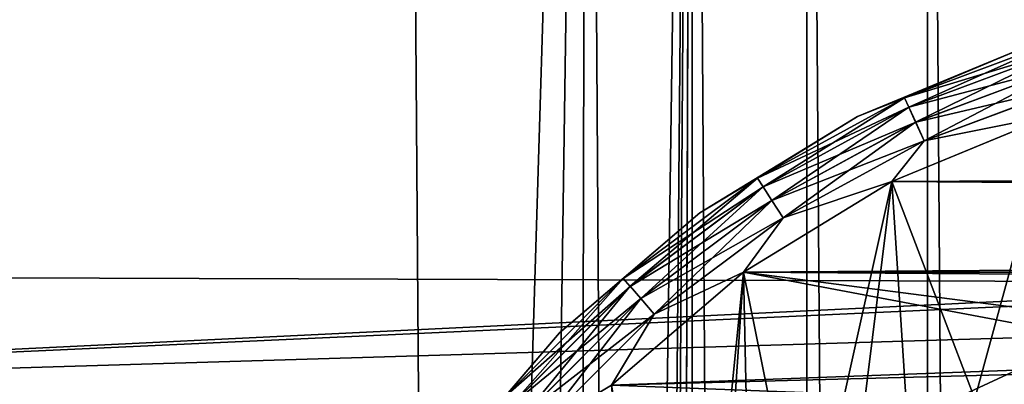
# Model space of a CAD drawing. Header units: metres. Extents: x -86 to 86, y -57 to 57.
# Tile 122 of 256: x -46.82 to -40.14, y 42.81 to 45.29. Entities that reach past the tile are written whole.
import ezdxf

# ---------------------------------------------------------------- set-up
doc = ezdxf.new("R2010")
doc.units = ezdxf.units.M
doc.layers.add('solid_125286', color=7, linetype='CONTINUOUS')

msp = doc.modelspace()

# ---------------------------------------------------------------- linework, layer by layer
at = {"layer": 'solid_125286'}
for points in [[(-53.242641, 31.746595, -2), (-46.984493, 56.797123, -2), (-45.562592, 56.488838, -2)], [(-53.242641, 31.746595, -2), (-45.562592, 56.488838, -2), (-44.211155, 55.948997, -2)], [(-43.964466, 22.46842, -2), (-53.242641, 31.746595, -2), (-44.211155, 55.948997, -2)], [(-43.964466, 22.46842, -2), (-44.211155, 55.948997, -2), (-42.967983, 55.192783, -2)], [(-43.964466, 22.46842, -2), (-42.967983, 55.192783, -2), (-43.454975, 21.871881, -2)], [(-43.454975, 21.871881, -2), (-42.967983, 55.192783, -2), (-43.045082, 21.202988, -2)], [(-43.045082, 21.202988, -2), (-42.967983, 55.192783, -2), (-42.744694, 20.477783, -2)], [(-42.744694, 20.477783, -2), (-42.967983, 55.192783, -2), (-42.252983, 54.758366, -2)], [(-42.744694, 20.477783, -2), (-42.252983, 54.758366, -2), (-42.561554, 19.714966, -2)], [(-42.561554, 19.714966, -2), (-42.252983, 54.758366, -2), (-42.5, 18.932886, -2)], [(-42.252983, 54.758366, -2), (-42.265976, -54.764923, -2), (-42.5, -18.932886, -2)], [(-42.252983, 54.758366, -2), (-42.5, -18.932886, -2), (-42.5, 18.932886, -2)], [(-42.252983, 54.758366, -2), (-41.49025, -54.453724, -2), (-42.265976, -54.764923, -2)], [(-41.475212, 54.449116, -2), (-41.49025, -54.453724, -2), (-42.252983, 54.758366, -2)], [(-41.475212, 54.449116, -2), (-40.668133, -54.275387, -2), (-41.49025, -54.453724, -2)], [(-40.65712, 54.273968, -2), (-40.668133, -54.275387, -2), (-41.475212, 54.449116, -2)], [(-40.65712, 54.273968, -2), (-39.82848, -54.237431, -2), (-40.668133, -54.275387, -2)], [(-39.821274, 54.237724, -2), (-39.82848, -54.237431, -2), (-40.65712, 54.273968, -2)], [(-32.453701, 52.535534, 10), (-55.528103, 45.840694, 10), (-55.047531, 44.644482, 10)], [(-32.453701, 52.535534, 10), (-55.047531, 44.644482, 10), (-54.384724, 43.557079, 10)], [(-32.453701, 52.535534, 10), (-54.384724, 43.557079, 10), (-37.5, 43.5, 10)], [(-40.813213, 44.754929, 69.84594), (-39.747005, 45.152603, 69.84594), (-40.78373, 44.690361, 69.70636)], [(-39.972137, 45.108452, 70), (-39.747005, 45.152603, 69.84594), (-40.813213, 44.754929, 69.84594)], [(-40.813213, 44.754929, 51.84594), (-39.972137, 45.108452, 52), (-39.747005, 45.152603, 51.84594)], [(-40.813213, 44.754929, 51.84594), (-39.747005, 45.152603, 51.84594), (-40.78373, 44.690361, 51.70636)], [(-40.813213, 44.754929, 60.84594), (-39.972137, 45.108452, 61), (-39.747005, 45.152603, 60.84594)], [(-40.813213, 44.754929, 60.84594), (-39.747005, 45.152603, 60.84594), (-40.78373, 44.690361, 60.70636)], [(-40.813213, 44.754929, 42.84594), (-39.972137, 45.108452, 43), (-39.747005, 45.152603, 42.84594)], [(-40.813213, 44.754929, 42.84594), (-39.747005, 45.152603, 42.84594), (-40.78373, 44.690361, 42.70636)], [(-40.813152, 44.754795, 53.154507), (-39.746967, 45.152462, 53.154507), (-39.972137, 45.108452, 53)], [(-39.726933, 45.084232, 53.294018), (-39.746967, 45.152462, 53.154507), (-40.813152, 44.754795, 53.154507)], [(-40.813152, 44.754795, 62.154507), (-39.746967, 45.152462, 62.154507), (-39.972137, 45.108452, 62)], [(-39.726933, 45.084232, 62.294018), (-39.746967, 45.152462, 62.154507), (-40.813152, 44.754795, 62.154507)], [(-40.813152, 44.754795, 44.154507), (-39.746967, 45.152462, 44.154507), (-39.972137, 45.108452, 44)], [(-39.726933, 45.084232, 44.294018), (-39.746967, 45.152462, 44.154507), (-40.813152, 44.754795, 44.154507)], [(-39.746967, 45.152462, 71.15451), (-40.813152, 44.754795, 71.15451), (-39.726933, 45.084232, 71.294022)], [(-39.972137, 45.108452, 71), (-40.813152, 44.754795, 71.15451), (-39.746967, 45.152462, 71.15451)], [(-39.747005, 45.152603, 69.84594), (-39.727009, 45.084499, 69.70636), (-40.78373, 44.690361, 69.70636)], [(-39.747005, 45.152603, 51.84594), (-39.727009, 45.084499, 51.70636), (-40.78373, 44.690361, 51.70636)], [(-39.747005, 45.152603, 60.84594), (-39.727009, 45.084499, 60.70636), (-40.78373, 44.690361, 60.70636)], [(-39.747005, 45.152603, 42.84594), (-39.727009, 45.084499, 42.70636), (-40.78373, 44.690361, 42.70636)], [(-41.131924, 44.628052, 70), (-39.972137, 45.108452, 70), (-40.813213, 44.754929, 69.84594)], [(-39.972137, 45.108452, 71), (-39.972137, 45.108452, 70), (-41.131924, 44.628052, 70)], [(-39.972137, 45.108452, 71), (-41.131924, 44.628052, 70), (-41.131924, 44.628052, 71)], [(-40.813152, 44.754795, 53.154507), (-39.972137, 45.108452, 53), (-41.131924, 44.628052, 53)], [(-41.131924, 44.628052, 52), (-41.131924, 44.628052, 53), (-39.972137, 45.108452, 53)], [(-39.972137, 45.108452, 52), (-41.131924, 44.628052, 52), (-39.972137, 45.108452, 53)], [(-40.813213, 44.754929, 51.84594), (-41.131924, 44.628052, 52), (-39.972137, 45.108452, 52)], [(-40.813152, 44.754795, 62.154507), (-39.972137, 45.108452, 62), (-41.131924, 44.628052, 62)], [(-41.131924, 44.628052, 61), (-41.131924, 44.628052, 62), (-39.972137, 45.108452, 62)], [(-39.972137, 45.108452, 61), (-41.131924, 44.628052, 61), (-39.972137, 45.108452, 62)], [(-40.813213, 44.754929, 60.84594), (-41.131924, 44.628052, 61), (-39.972137, 45.108452, 61)], [(-40.813152, 44.754795, 44.154507), (-39.972137, 45.108452, 44), (-41.131924, 44.628052, 44)], [(-41.131924, 44.628052, 43), (-41.131924, 44.628052, 44), (-39.972137, 45.108452, 44)], [(-39.972137, 45.108452, 43), (-41.131924, 44.628052, 43), (-39.972137, 45.108452, 44)], [(-40.813213, 44.754929, 42.84594), (-41.131924, 44.628052, 43), (-39.972137, 45.108452, 43)], [(-39.972137, 45.108452, 71), (-41.131924, 44.628052, 71), (-40.813152, 44.754795, 71.15451)], [(-40.783611, 44.690109, 53.294018), (-39.726933, 45.084232, 53.294018), (-40.813152, 44.754795, 53.154507)], [(-40.783611, 44.690109, 62.294018), (-39.726933, 45.084232, 62.294018), (-40.813152, 44.754795, 62.154507)], [(-40.783611, 44.690109, 44.294018), (-39.726933, 45.084232, 44.294018), (-40.813152, 44.754795, 44.154507)], [(-40.813152, 44.754795, 71.15451), (-40.783611, 44.690109, 71.294022), (-39.726933, 45.084232, 71.294022)], [(-40.78373, 44.690361, 69.70636), (-39.727009, 45.084499, 69.70636), (-40.737751, 44.589691, 69.595581)], [(-40.78373, 44.690361, 51.70636), (-39.727009, 45.084499, 51.70636), (-40.737751, 44.589691, 51.595585)], [(-40.78373, 44.690361, 60.70636), (-39.727009, 45.084499, 60.70636), (-40.737751, 44.589691, 60.595585)], [(-40.78373, 44.690361, 42.70636), (-39.727009, 45.084499, 42.70636), (-40.737751, 44.589691, 42.595585)], [(-39.695721, 44.97794, 53.404694), (-39.726933, 45.084232, 53.294018), (-40.783611, 44.690109, 53.294018)], [(-39.695721, 44.97794, 62.404694), (-39.726933, 45.084232, 62.294018), (-40.783611, 44.690109, 62.294018)], [(-39.695721, 44.97794, 44.404694), (-39.726933, 45.084232, 44.294018), (-40.783611, 44.690109, 44.294018)], [(-39.726933, 45.084232, 71.294022), (-40.783611, 44.690109, 71.294022), (-39.695721, 44.97794, 71.404694)], [(-39.727009, 45.084499, 69.70636), (-39.695827, 44.978306, 69.595581), (-40.737751, 44.589691, 69.595581)], [(-39.727009, 45.084499, 51.70636), (-39.695827, 44.978306, 51.595585), (-40.737751, 44.589691, 51.595585)], [(-39.727009, 45.084499, 60.70636), (-39.695827, 44.978306, 60.595585), (-40.737751, 44.589691, 60.595585)], [(-39.727009, 45.084499, 42.70636), (-39.695827, 44.978306, 42.595585), (-40.737751, 44.589691, 42.595585)], [(-40.737595, 44.589344, 53.404694), (-39.695721, 44.97794, 53.404694), (-40.783611, 44.690109, 53.294018)], [(-40.737595, 44.589344, 62.404694), (-39.695721, 44.97794, 62.404694), (-40.783611, 44.690109, 62.294018)], [(-40.737595, 44.589344, 44.404694), (-39.695721, 44.97794, 44.404694), (-40.783611, 44.690109, 44.294018)], [(-40.783611, 44.690109, 71.294022), (-40.737595, 44.589344, 71.404694), (-39.695721, 44.97794, 71.404694)], [(-40.737751, 44.589691, 69.595581), (-39.695827, 44.978306, 69.595581), (-40.679798, 44.462788, 69.524475)], [(-40.737751, 44.589691, 51.595585), (-39.695827, 44.978306, 51.595585), (-40.679798, 44.462788, 51.524471)], [(-40.737751, 44.589691, 60.595585), (-39.695827, 44.978306, 60.595585), (-40.679798, 44.462788, 60.524471)], [(-40.737751, 44.589691, 42.595585), (-39.695827, 44.978306, 42.595585), (-40.679798, 44.462788, 42.524471)], [(-39.656399, 44.844017, 53.475674), (-39.695721, 44.97794, 53.404694), (-40.737595, 44.589344, 53.404694)], [(-39.656399, 44.844017, 62.475674), (-39.695721, 44.97794, 62.404694), (-40.737595, 44.589344, 62.404694)], [(-39.656399, 44.844017, 44.475674), (-39.695721, 44.97794, 44.404694), (-40.737595, 44.589344, 44.404694)], [(-39.695721, 44.97794, 71.404694), (-40.737595, 44.589344, 71.404694), (-39.656399, 44.844017, 71.47567)], [(-39.695827, 44.978306, 69.595581), (-39.656525, 44.844448, 69.524475), (-40.679798, 44.462788, 69.524475)], [(-39.695827, 44.978306, 51.595585), (-39.656525, 44.844448, 51.524471), (-40.679798, 44.462788, 51.524471)], [(-39.695827, 44.978306, 60.595585), (-39.656525, 44.844448, 60.524471), (-40.679798, 44.462788, 60.524471)], [(-39.695827, 44.978306, 42.595585), (-39.656525, 44.844448, 42.524471), (-40.679798, 44.462788, 42.524471)], [(-40.679611, 44.462379, 53.475674), (-39.656399, 44.844017, 53.475674), (-40.737595, 44.589344, 53.404694)], [(-40.679611, 44.462379, 62.475674), (-39.656399, 44.844017, 62.475674), (-40.737595, 44.589344, 62.404694)], [(-40.679611, 44.462379, 44.475674), (-39.656399, 44.844017, 44.475674), (-40.737595, 44.589344, 44.404694)], [(-40.737595, 44.589344, 71.404694), (-40.679611, 44.462379, 71.47567), (-39.656399, 44.844017, 71.47567)], [(-40.679798, 44.462788, 69.524475), (-39.656525, 44.844448, 69.524475), (-39.808067, 44.635948, 69.5)], [(-39.808067, 44.635948, 51.5), (-40.679798, 44.462788, 51.524471), (-39.656525, 44.844448, 51.524471)], [(-39.808067, 44.635948, 60.5), (-40.679798, 44.462788, 60.524471), (-39.656525, 44.844448, 60.524471)], [(-39.808067, 44.635948, 42.5), (-40.679798, 44.462788, 42.524471), (-39.656525, 44.844448, 42.524471)], [(-40.679611, 44.462379, 44.475674), (-39.808067, 44.635948, 44.5), (-39.656399, 44.844017, 44.475674)], [(-40.679611, 44.462379, 53.475674), (-39.808067, 44.635948, 53.5), (-39.656399, 44.844017, 53.475674)], [(-39.808067, 44.635948, 62.5), (-39.656399, 44.844017, 62.475674), (-40.679611, 44.462379, 62.475674)], [(-39.656399, 44.844017, 71.47567), (-40.679611, 44.462379, 71.47567), (-39.808067, 44.635948, 71.5)], [(-41.811974, 44.209564, 69.84594), (-40.813213, 44.754929, 69.84594), (-41.773602, 44.149853, 69.70636)], [(-41.131924, 44.628052, 70), (-40.813213, 44.754929, 69.84594), (-41.811974, 44.209564, 69.84594)], [(-41.811974, 44.209564, 51.84594), (-41.131924, 44.628052, 52), (-40.813213, 44.754929, 51.84594)], [(-41.811974, 44.209564, 51.84594), (-40.813213, 44.754929, 51.84594), (-41.773602, 44.149853, 51.70636)], [(-41.811974, 44.209564, 60.84594), (-41.131924, 44.628052, 61), (-40.813213, 44.754929, 60.84594)], [(-41.811974, 44.209564, 60.84594), (-40.813213, 44.754929, 60.84594), (-41.773602, 44.149853, 60.70636)], [(-41.811974, 44.209564, 42.84594), (-41.131924, 44.628052, 43), (-40.813213, 44.754929, 42.84594)], [(-41.811974, 44.209564, 42.84594), (-40.813213, 44.754929, 42.84594), (-41.773602, 44.149853, 42.70636)], [(-41.811897, 44.209442, 53.154507), (-40.813152, 44.754795, 53.154507), (-41.131924, 44.628052, 53)], [(-40.783611, 44.690109, 53.294018), (-40.813152, 44.754795, 53.154507), (-41.811897, 44.209442, 53.154507)], [(-41.811897, 44.209442, 62.154507), (-40.813152, 44.754795, 62.154507), (-41.131924, 44.628052, 62)], [(-40.783611, 44.690109, 62.294018), (-40.813152, 44.754795, 62.154507), (-41.811897, 44.209442, 62.154507)], [(-41.811897, 44.209442, 44.154507), (-40.813152, 44.754795, 44.154507), (-41.131924, 44.628052, 44)], [(-40.783611, 44.690109, 44.294018), (-40.813152, 44.754795, 44.154507), (-41.811897, 44.209442, 44.154507)], [(-40.813152, 44.754795, 71.15451), (-41.811897, 44.209442, 71.15451), (-40.783611, 44.690109, 71.294022)], [(-41.131924, 44.628052, 71), (-41.811897, 44.209442, 71.15451), (-40.813152, 44.754795, 71.15451)], [(-40.813213, 44.754929, 69.84594), (-40.78373, 44.690361, 69.70636), (-41.773602, 44.149853, 69.70636)], [(-40.813213, 44.754929, 51.84594), (-40.78373, 44.690361, 51.70636), (-41.773602, 44.149853, 51.70636)], [(-40.813213, 44.754929, 60.84594), (-40.78373, 44.690361, 60.70636), (-41.773602, 44.149853, 60.70636)], [(-40.813213, 44.754929, 42.84594), (-40.78373, 44.690361, 42.70636), (-41.773602, 44.149853, 42.70636)], [(-41.773449, 44.149616, 53.294018), (-40.783611, 44.690109, 53.294018), (-41.811897, 44.209442, 53.154507)], [(-41.773449, 44.149616, 62.294018), (-40.783611, 44.690109, 62.294018), (-41.811897, 44.209442, 62.154507)], [(-41.773449, 44.149616, 44.294018), (-40.783611, 44.690109, 44.294018), (-41.811897, 44.209442, 44.154507)], [(-41.811897, 44.209442, 71.15451), (-41.773449, 44.149616, 71.294022), (-40.783611, 44.690109, 71.294022)], [(-41.773602, 44.149853, 69.70636), (-40.78373, 44.690361, 69.70636), (-41.713764, 44.056747, 69.595581)], [(-41.773602, 44.149853, 51.70636), (-40.78373, 44.690361, 51.70636), (-41.713764, 44.056747, 51.595585)], [(-41.773602, 44.149853, 60.70636), (-40.78373, 44.690361, 60.70636), (-41.713764, 44.056747, 60.595585)], [(-41.773602, 44.149853, 42.70636), (-40.78373, 44.690361, 42.70636), (-41.713764, 44.056747, 42.595585)], [(-40.737595, 44.589344, 53.404694), (-40.783611, 44.690109, 53.294018), (-41.773449, 44.149616, 53.294018)], [(-40.737595, 44.589344, 62.404694), (-40.783611, 44.690109, 62.294018), (-41.773449, 44.149616, 62.294018)], [(-40.737595, 44.589344, 44.404694), (-40.783611, 44.690109, 44.294018), (-41.773449, 44.149616, 44.294018)], [(-40.783611, 44.690109, 71.294022), (-41.773449, 44.149616, 71.294022), (-40.737595, 44.589344, 71.404694)], [(-40.78373, 44.690361, 69.70636), (-40.737751, 44.589691, 69.595581), (-41.713764, 44.056747, 69.595581)], [(-40.78373, 44.690361, 51.70636), (-40.737751, 44.589691, 51.595585), (-41.713764, 44.056747, 51.595585)], [(-40.78373, 44.690361, 60.70636), (-40.737751, 44.589691, 60.595585), (-41.713764, 44.056747, 60.595585)], [(-40.78373, 44.690361, 42.70636), (-40.737751, 44.589691, 42.595585), (-41.713764, 44.056747, 42.595585)], [(-42.202282, 43.972137, 70), (-41.131924, 44.628052, 70), (-41.811974, 44.209564, 69.84594)], [(-41.131924, 44.628052, 71), (-41.131924, 44.628052, 70), (-42.202282, 43.972137, 70)], [(-41.131924, 44.628052, 71), (-42.202282, 43.972137, 70), (-42.202282, 43.972137, 71)], [(-41.811897, 44.209442, 53.154507), (-41.131924, 44.628052, 53), (-42.202282, 43.972137, 53)], [(-42.202282, 43.972137, 52), (-42.202282, 43.972137, 53), (-41.131924, 44.628052, 53)], [(-41.131924, 44.628052, 52), (-42.202282, 43.972137, 52), (-41.131924, 44.628052, 53)], [(-41.811974, 44.209564, 51.84594), (-42.202282, 43.972137, 52), (-41.131924, 44.628052, 52)], [(-41.811897, 44.209442, 62.154507), (-41.131924, 44.628052, 62), (-42.202282, 43.972137, 62)], [(-42.202282, 43.972137, 61), (-42.202282, 43.972137, 62), (-41.131924, 44.628052, 62)], [(-41.131924, 44.628052, 61), (-42.202282, 43.972137, 61), (-41.131924, 44.628052, 62)], [(-41.811974, 44.209564, 60.84594), (-42.202282, 43.972137, 61), (-41.131924, 44.628052, 61)], [(-41.811897, 44.209442, 44.154507), (-41.131924, 44.628052, 44), (-42.202282, 43.972137, 44)], [(-42.202282, 43.972137, 43), (-42.202282, 43.972137, 44), (-41.131924, 44.628052, 44)], [(-41.131924, 44.628052, 43), (-42.202282, 43.972137, 43), (-41.131924, 44.628052, 44)], [(-41.811974, 44.209564, 42.84594), (-42.202282, 43.972137, 43), (-41.131924, 44.628052, 43)], [(-41.131924, 44.628052, 71), (-42.202282, 43.972137, 71), (-41.811897, 44.209442, 71.15451)], [(-40.000019, 41.830116, 44.5), (-39.808067, 44.635948, 44.5), (-40.900078, 44.185005, 44.5)], [(-40.679611, 44.462379, 44.475674), (-40.900078, 44.185005, 44.5), (-39.808067, 44.635948, 44.5)], [(-40.713818, 41.330288, 69.5), (-40.900078, 44.185005, 69.5), (-39.808067, 44.635948, 69.5)], [(-40.679798, 44.462788, 69.524475), (-39.808067, 44.635948, 69.5), (-40.900078, 44.185005, 69.5)], [(-40.000019, 41.830116, 53.5), (-39.808067, 44.635948, 53.5), (-40.900078, 44.185005, 53.5)], [(-40.679611, 44.462379, 53.475674), (-40.900078, 44.185005, 53.5), (-39.808067, 44.635948, 53.5)], [(-39.808067, 44.635948, 51.5), (-40.900078, 44.185005, 51.5), (-40.679798, 44.462788, 51.524471)], [(-40.713818, 41.330288, 51.5), (-40.900078, 44.185005, 51.5), (-39.808067, 44.635948, 51.5)], [(-40.900078, 44.185005, 62.5), (-39.808067, 44.635948, 62.5), (-40.679611, 44.462379, 62.475674)], [(-40.000019, 41.830116, 62.5), (-39.808067, 44.635948, 62.5), (-40.900078, 44.185005, 62.5)], [(-39.808067, 44.635948, 60.5), (-40.900078, 44.185005, 60.5), (-40.679798, 44.462788, 60.524471)], [(-40.713818, 41.330288, 60.5), (-40.900078, 44.185005, 60.5), (-39.808067, 44.635948, 60.5)], [(-39.808067, 44.635948, 42.5), (-40.900078, 44.185005, 42.5), (-40.679798, 44.462788, 42.524471)], [(40.900078, 44.185005, 42.5), (-40.900078, 44.185005, 42.5), (-39.808067, 44.635948, 42.5)], [(39.808067, 44.635948, 71.5), (-39.808067, 44.635948, 71.5), (-40.900078, 44.185005, 71.5)], [(-40.679611, 44.462379, 71.47567), (-40.900078, 44.185005, 71.5), (-39.808067, 44.635948, 71.5)], [(40.900078, 44.185005, 71.5), (39.808067, 44.635948, 71.5), (-40.900078, 44.185005, 71.5)], [(-40.000019, 41.830116, 69.5), (-40.713818, 41.330288, 69.5), (-39.808067, 44.635948, 69.5)], [(-40.000019, 41.830116, 51.5), (-40.713818, 41.330288, 51.5), (-39.808067, 44.635948, 51.5)], [(-40.000019, 41.830116, 60.5), (-40.713818, 41.330288, 60.5), (-39.808067, 44.635948, 60.5)], [(-41.713558, 44.056427, 53.404694), (-40.737595, 44.589344, 53.404694), (-41.773449, 44.149616, 53.294018)], [(-41.713558, 44.056427, 62.404694), (-40.737595, 44.589344, 62.404694), (-41.773449, 44.149616, 62.294018)], [(-41.713558, 44.056427, 44.404694), (-40.737595, 44.589344, 44.404694), (-41.773449, 44.149616, 44.294018)], [(-41.773449, 44.149616, 71.294022), (-41.713558, 44.056427, 71.404694), (-40.737595, 44.589344, 71.404694)], [(-41.713764, 44.056747, 69.595581), (-40.737751, 44.589691, 69.595581), (-41.63834, 43.939381, 69.524475)], [(-41.713764, 44.056747, 51.595585), (-40.737751, 44.589691, 51.595585), (-41.63834, 43.939381, 51.524471)], [(-41.713764, 44.056747, 60.595585), (-40.737751, 44.589691, 60.595585), (-41.63834, 43.939381, 60.524471)], [(-41.713764, 44.056747, 42.595585), (-40.737751, 44.589691, 42.595585), (-41.63834, 43.939381, 42.524471)], [(-40.679611, 44.462379, 53.475674), (-40.737595, 44.589344, 53.404694), (-41.713558, 44.056427, 53.404694)], [(-40.679611, 44.462379, 62.475674), (-40.737595, 44.589344, 62.404694), (-41.713558, 44.056427, 62.404694)], [(-40.679611, 44.462379, 44.475674), (-40.737595, 44.589344, 44.404694), (-41.713558, 44.056427, 44.404694)], [(-40.737595, 44.589344, 71.404694), (-41.713558, 44.056427, 71.404694), (-40.679611, 44.462379, 71.47567)], [(-40.737751, 44.589691, 69.595581), (-40.679798, 44.462788, 69.524475), (-41.63834, 43.939381, 69.524475)], [(-40.737751, 44.589691, 51.595585), (-40.679798, 44.462788, 51.524471), (-41.63834, 43.939381, 51.524471)], [(-40.737751, 44.589691, 60.595585), (-40.679798, 44.462788, 60.524471), (-41.63834, 43.939381, 60.524471)], [(-40.737751, 44.589691, 42.595585), (-40.679798, 44.462788, 42.524471), (-41.63834, 43.939381, 42.524471)], [(-41.638096, 43.939007, 53.475674), (-40.679611, 44.462379, 53.475674), (-41.713558, 44.056427, 53.404694)], [(-41.638096, 43.939007, 62.475674), (-40.679611, 44.462379, 62.475674), (-41.713558, 44.056427, 62.404694)], [(-41.638096, 43.939007, 44.475674), (-40.679611, 44.462379, 44.475674), (-41.713558, 44.056427, 44.404694)], [(-41.713558, 44.056427, 71.404694), (-41.638096, 43.939007, 71.47567), (-40.679611, 44.462379, 71.47567)], [(-41.63834, 43.939381, 69.524475), (-40.679798, 44.462788, 69.524475), (-40.900078, 44.185005, 69.5)], [(-40.900078, 44.185005, 51.5), (-41.63834, 43.939381, 51.524471), (-40.679798, 44.462788, 51.524471)], [(-40.900078, 44.185005, 60.5), (-41.63834, 43.939381, 60.524471), (-40.679798, 44.462788, 60.524471)], [(-40.900078, 44.185005, 42.5), (-41.63834, 43.939381, 42.524471), (-40.679798, 44.462788, 42.524471)], [(-41.638096, 43.939007, 44.475674), (-40.900078, 44.185005, 44.5), (-40.679611, 44.462379, 44.475674)], [(-41.638096, 43.939007, 53.475674), (-40.900078, 44.185005, 53.5), (-40.679611, 44.462379, 53.475674)], [(-40.900078, 44.185005, 62.5), (-40.679611, 44.462379, 62.475674), (-41.638096, 43.939007, 62.475674)], [(-40.679611, 44.462379, 71.47567), (-41.638096, 43.939007, 71.47567), (-40.900078, 44.185005, 71.5)], [(-42.722954, 43.527611, 69.84594), (-41.811974, 44.209564, 69.84594), (-42.676472, 43.473969, 69.70636)], [(-42.202282, 43.972137, 70), (-41.811974, 44.209564, 69.84594), (-42.722954, 43.527611, 69.84594)], [(-42.722954, 43.527611, 51.84594), (-42.202282, 43.972137, 52), (-41.811974, 44.209564, 51.84594)], [(-42.722954, 43.527611, 51.84594), (-41.811974, 44.209564, 51.84594), (-42.676472, 43.473969, 51.70636)], [(-42.722954, 43.527611, 60.84594), (-42.202282, 43.972137, 61), (-41.811974, 44.209564, 60.84594)], [(-42.722954, 43.527611, 60.84594), (-41.811974, 44.209564, 60.84594), (-42.676472, 43.473969, 60.70636)], [(-42.722954, 43.527611, 42.84594), (-42.202282, 43.972137, 43), (-41.811974, 44.209564, 42.84594)], [(-42.722954, 43.527611, 42.84594), (-41.811974, 44.209564, 42.84594), (-42.676472, 43.473969, 42.70636)], [(-42.722858, 43.527504, 53.154507), (-41.811897, 44.209442, 53.154507), (-42.202282, 43.972137, 53)], [(-41.773449, 44.149616, 53.294018), (-41.811897, 44.209442, 53.154507), (-42.722858, 43.527504, 53.154507)], [(-42.722858, 43.527504, 62.154507), (-41.811897, 44.209442, 62.154507), (-42.202282, 43.972137, 62)], [(-41.773449, 44.149616, 62.294018), (-41.811897, 44.209442, 62.154507), (-42.722858, 43.527504, 62.154507)], [(-42.722858, 43.527504, 44.154507), (-41.811897, 44.209442, 44.154507), (-42.202282, 43.972137, 44)], [(-41.773449, 44.149616, 44.294018), (-41.811897, 44.209442, 44.154507), (-42.722858, 43.527504, 44.154507)], [(-41.811897, 44.209442, 71.15451), (-42.722858, 43.527504, 71.15451), (-41.773449, 44.149616, 71.294022)], [(-42.202282, 43.972137, 71), (-42.722858, 43.527504, 71.15451), (-41.811897, 44.209442, 71.15451)], [(-41.811974, 44.209564, 69.84594), (-41.773602, 44.149853, 69.70636), (-42.676472, 43.473969, 69.70636)], [(-41.811974, 44.209564, 51.84594), (-41.773602, 44.149853, 51.70636), (-42.676472, 43.473969, 51.70636)], [(-41.811974, 44.209564, 60.84594), (-41.773602, 44.149853, 60.70636), (-42.676472, 43.473969, 60.70636)], [(-41.811974, 44.209564, 42.84594), (-41.773602, 44.149853, 42.70636), (-42.676472, 43.473969, 42.70636)], [(-42.676292, 43.473759, 53.294018), (-41.773449, 44.149616, 53.294018), (-42.722858, 43.527504, 53.154507)], [(-42.676292, 43.473759, 62.294018), (-41.773449, 44.149616, 62.294018), (-42.722858, 43.527504, 62.154507)], [(-42.676292, 43.473759, 44.294018), (-41.773449, 44.149616, 44.294018), (-42.722858, 43.527504, 44.154507)], [(-42.722858, 43.527504, 71.15451), (-42.676292, 43.473759, 71.294022), (-41.773449, 44.149616, 71.294022)], [(-42.676472, 43.473969, 69.70636), (-41.773602, 44.149853, 69.70636), (-42.603996, 43.390327, 69.595581)], [(-42.676472, 43.473969, 51.70636), (-41.773602, 44.149853, 51.70636), (-42.603996, 43.390327, 51.595585)], [(-42.676472, 43.473969, 60.70636), (-41.773602, 44.149853, 60.70636), (-42.603996, 43.390327, 60.595585)], [(-42.676472, 43.473969, 42.70636), (-41.773602, 44.149853, 42.70636), (-42.603996, 43.390327, 42.595585)], [(-41.713558, 44.056427, 53.404694), (-41.773449, 44.149616, 53.294018), (-42.676292, 43.473759, 53.294018)], [(-41.713558, 44.056427, 62.404694), (-41.773449, 44.149616, 62.294018), (-42.676292, 43.473759, 62.294018)], [(-41.713558, 44.056427, 44.404694), (-41.773449, 44.149616, 44.294018), (-42.676292, 43.473759, 44.294018)], [(-41.773449, 44.149616, 71.294022), (-42.676292, 43.473759, 71.294022), (-41.713558, 44.056427, 71.404694)], [(-41.773602, 44.149853, 69.70636), (-41.713764, 44.056747, 69.595581), (-42.603996, 43.390327, 69.595581)], [(-41.773602, 44.149853, 51.70636), (-41.713764, 44.056747, 51.595585), (-42.603996, 43.390327, 51.595585)], [(-41.773602, 44.149853, 60.70636), (-41.713764, 44.056747, 60.595585), (-42.603996, 43.390327, 60.595585)], [(-41.773602, 44.149853, 42.70636), (-41.713764, 44.056747, 42.595585), (-42.603996, 43.390327, 42.595585)], [(-41.330288, 40.713818, 44.5), (-40.900078, 44.185005, 44.5), (-41.905605, 43.56963, 44.5)], [(-41.638096, 43.939007, 44.475674), (-41.905605, 43.56963, 44.5), (-40.900078, 44.185005, 44.5)], [(-41.830116, 40.000019, 69.5), (-41.905605, 43.56963, 69.5), (-40.900078, 44.185005, 69.5)], [(-41.63834, 43.939381, 69.524475), (-40.900078, 44.185005, 69.5), (-41.905605, 43.56963, 69.5)], [(-41.330288, 40.713818, 53.5), (-40.900078, 44.185005, 53.5), (-41.905605, 43.56963, 53.5)], [(-41.638096, 43.939007, 53.475674), (-41.905605, 43.56963, 53.5), (-40.900078, 44.185005, 53.5)], [(-40.900078, 44.185005, 51.5), (-41.905605, 43.56963, 51.5), (-41.63834, 43.939381, 51.524471)], [(-41.830116, 40.000019, 51.5), (-41.905605, 43.56963, 51.5), (-40.900078, 44.185005, 51.5)], [(-41.905605, 43.56963, 62.5), (-40.900078, 44.185005, 62.5), (-41.638096, 43.939007, 62.475674)], [(-41.330288, 40.713818, 62.5), (-40.900078, 44.185005, 62.5), (-41.905605, 43.56963, 62.5)], [(-40.900078, 44.185005, 60.5), (-41.905605, 43.56963, 60.5), (-41.63834, 43.939381, 60.524471)], [(-41.830116, 40.000019, 60.5), (-41.905605, 43.56963, 60.5), (-40.900078, 44.185005, 60.5)], [(-40.900078, 44.185005, 42.5), (-41.905605, 43.56963, 42.5), (-41.63834, 43.939381, 42.524471)], [(41.905605, 43.56963, 42.5), (-41.905605, 43.56963, 42.5), (-40.900078, 44.185005, 42.5)], [(40.900078, 44.185005, 71.5), (-40.900078, 44.185005, 71.5), (-41.905605, 43.56963, 71.5)], [(-41.638096, 43.939007, 71.47567), (-41.905605, 43.56963, 71.5), (-40.900078, 44.185005, 71.5)], [(41.905605, 43.56963, 71.5), (40.900078, 44.185005, 71.5), (-41.905605, 43.56963, 71.5)], [(-41.330288, 40.713818, 69.5), (-41.830116, 40.000019, 69.5), (-40.900078, 44.185005, 69.5)], [(-41.330288, 40.713818, 51.5), (-41.830116, 40.000019, 51.5), (-40.900078, 44.185005, 51.5)], [(-41.330288, 40.713818, 60.5), (-41.830116, 40.000019, 60.5), (-40.900078, 44.185005, 60.5)], [(-41.330288, 40.713818, 44.5), (-40.713818, 41.330288, 44.5), (-40.900078, 44.185005, 44.5)], [(-40.713818, 41.330288, 69.5), (-41.330288, 40.713818, 69.5), (-40.900078, 44.185005, 69.5)], [(-41.330288, 40.713818, 53.5), (-40.713818, 41.330288, 53.5), (-40.900078, 44.185005, 53.5)], [(-40.713818, 41.330288, 51.5), (-41.330288, 40.713818, 51.5), (-40.900078, 44.185005, 51.5)], [(-40.713818, 41.330288, 62.5), (-40.900078, 44.185005, 62.5), (-41.330288, 40.713818, 62.5)], [(-40.713818, 41.330288, 60.5), (-41.330288, 40.713818, 60.5), (-40.900078, 44.185005, 60.5)], [(-40.713818, 41.330288, 44.5), (-40.000019, 41.830116, 44.5), (-40.900078, 44.185005, 44.5)], [(-40.713818, 41.330288, 53.5), (-40.000019, 41.830116, 53.5), (-40.900078, 44.185005, 53.5)], [(-40.000019, 41.830116, 62.5), (-40.900078, 44.185005, 62.5), (-40.713818, 41.330288, 62.5)], [(40.900078, 44.185005, 42.5), (41.905605, 43.56963, 42.5), (-40.900078, 44.185005, 42.5)], [(-42.603748, 43.390038, 53.404694), (-41.713558, 44.056427, 53.404694), (-42.676292, 43.473759, 53.294018)], [(-42.603748, 43.390038, 62.404694), (-41.713558, 44.056427, 62.404694), (-42.676292, 43.473759, 62.294018)], [(-42.603748, 43.390038, 44.404694), (-41.713558, 44.056427, 44.404694), (-42.676292, 43.473759, 44.294018)], [(-42.676292, 43.473759, 71.294022), (-42.603748, 43.390038, 71.404694), (-41.713558, 44.056427, 71.404694)], [(-42.603996, 43.390327, 69.595581), (-41.713764, 44.056747, 69.595581), (-42.512638, 43.284893, 69.524475)], [(-42.603996, 43.390327, 51.595585), (-41.713764, 44.056747, 51.595585), (-42.512638, 43.284893, 51.524471)], [(-42.603996, 43.390327, 60.595585), (-41.713764, 44.056747, 60.595585), (-42.512638, 43.284893, 60.524471)], [(-42.603996, 43.390327, 42.595585), (-41.713764, 44.056747, 42.595585), (-42.512638, 43.284893, 42.524471)], [(-41.638096, 43.939007, 53.475674), (-41.713558, 44.056427, 53.404694), (-42.603748, 43.390038, 53.404694)], [(-41.638096, 43.939007, 62.475674), (-41.713558, 44.056427, 62.404694), (-42.603748, 43.390038, 62.404694)], [(-41.638096, 43.939007, 44.475674), (-41.713558, 44.056427, 44.404694), (-42.603748, 43.390038, 44.404694)], [(-41.713558, 44.056427, 71.404694), (-42.603748, 43.390038, 71.404694), (-41.638096, 43.939007, 71.47567)], [(-41.713764, 44.056747, 69.595581), (-41.63834, 43.939381, 69.524475), (-42.512638, 43.284893, 69.524475)], [(-41.713764, 44.056747, 51.595585), (-41.63834, 43.939381, 51.524471), (-42.512638, 43.284893, 51.524471)], [(-41.713764, 44.056747, 60.595585), (-41.63834, 43.939381, 60.524471), (-42.512638, 43.284893, 60.524471)], [(-41.713764, 44.056747, 42.595585), (-41.63834, 43.939381, 42.524471), (-42.512638, 43.284893, 42.524471)], [(-43.156853, 43.156853, 70), (-42.202282, 43.972137, 70), (-42.722954, 43.527611, 69.84594)], [(-42.202282, 43.972137, 71), (-42.202282, 43.972137, 70), (-43.156853, 43.156853, 70)], [(-42.202282, 43.972137, 71), (-43.156853, 43.156853, 70), (-43.156853, 43.156853, 71)], [(-42.722858, 43.527504, 53.154507), (-42.202282, 43.972137, 53), (-43.156853, 43.156853, 53)], [(-43.156853, 43.156853, 52), (-43.156853, 43.156853, 53), (-42.202282, 43.972137, 53)], [(-42.202282, 43.972137, 52), (-43.156853, 43.156853, 52), (-42.202282, 43.972137, 53)], [(-42.722954, 43.527611, 51.84594), (-43.156853, 43.156853, 52), (-42.202282, 43.972137, 52)], [(-42.722858, 43.527504, 62.154507), (-42.202282, 43.972137, 62), (-43.156853, 43.156853, 62)], [(-43.156853, 43.156853, 61), (-43.156853, 43.156853, 62), (-42.202282, 43.972137, 62)], [(-42.202282, 43.972137, 61), (-43.156853, 43.156853, 61), (-42.202282, 43.972137, 62)], [(-42.722954, 43.527611, 60.84594), (-43.156853, 43.156853, 61), (-42.202282, 43.972137, 61)], [(-42.722858, 43.527504, 44.154507), (-42.202282, 43.972137, 44), (-43.156853, 43.156853, 44)], [(-43.156853, 43.156853, 43), (-43.156853, 43.156853, 44), (-42.202282, 43.972137, 44)], [(-42.202282, 43.972137, 43), (-43.156853, 43.156853, 43), (-42.202282, 43.972137, 44)], [(-42.722954, 43.527611, 42.84594), (-43.156853, 43.156853, 43), (-42.202282, 43.972137, 43)], [(-42.202282, 43.972137, 71), (-43.156853, 43.156853, 71), (-42.722858, 43.527504, 71.15451)], [(-42.512344, 43.284554, 53.475674), (-41.638096, 43.939007, 53.475674), (-42.603748, 43.390038, 53.404694)], [(-42.512344, 43.284554, 62.475674), (-41.638096, 43.939007, 62.475674), (-42.603748, 43.390038, 62.404694)], [(-42.512344, 43.284554, 44.475674), (-41.638096, 43.939007, 44.475674), (-42.603748, 43.390038, 44.404694)], [(-42.603748, 43.390038, 71.404694), (-42.512344, 43.284554, 71.47567), (-41.638096, 43.939007, 71.47567)], [(-42.512638, 43.284893, 69.524475), (-41.63834, 43.939381, 69.524475), (-41.905605, 43.56963, 69.5)], [(-41.905605, 43.56963, 51.5), (-42.512638, 43.284893, 51.524471), (-41.63834, 43.939381, 51.524471)], [(-41.905605, 43.56963, 60.5), (-42.512638, 43.284893, 60.524471), (-41.63834, 43.939381, 60.524471)], [(-41.905605, 43.56963, 42.5), (-42.512638, 43.284893, 42.524471), (-41.63834, 43.939381, 42.524471)], [(-42.512344, 43.284554, 44.475674), (-41.905605, 43.56963, 44.5), (-41.638096, 43.939007, 44.475674)], [(-42.512344, 43.284554, 53.475674), (-41.905605, 43.56963, 53.5), (-41.638096, 43.939007, 53.475674)], [(-41.905605, 43.56963, 62.5), (-41.638096, 43.939007, 62.475674), (-42.512344, 43.284554, 62.475674)], [(-41.638096, 43.939007, 71.47567), (-42.512344, 43.284554, 71.47567), (-41.905605, 43.56963, 71.5)], [(-54.384724, 43.557079, 10), (-53.86721, 42.706646, 10), (-37.5, 43.5, 10)], [(-43.527611, 42.722954, 69.84594), (-42.722954, 43.527611, 69.84594), (-43.473969, 42.676472, 69.70636)], [(-43.156853, 43.156853, 70), (-42.722954, 43.527611, 69.84594), (-43.527611, 42.722954, 69.84594)], [(-43.527611, 42.722954, 51.84594), (-43.156853, 43.156853, 52), (-42.722954, 43.527611, 51.84594)], [(-43.527611, 42.722954, 51.84594), (-42.722954, 43.527611, 51.84594), (-43.473969, 42.676472, 51.70636)], [(-43.527611, 42.722954, 60.84594), (-43.156853, 43.156853, 61), (-42.722954, 43.527611, 60.84594)], [(-43.527611, 42.722954, 60.84594), (-42.722954, 43.527611, 60.84594), (-43.473969, 42.676472, 60.70636)], [(-43.527611, 42.722954, 42.84594), (-43.156853, 43.156853, 43), (-42.722954, 43.527611, 42.84594)], [(-43.527611, 42.722954, 42.84594), (-42.722954, 43.527611, 42.84594), (-43.473969, 42.676472, 42.70636)], [(-43.527504, 42.722858, 53.154507), (-42.722858, 43.527504, 53.154507), (-43.156853, 43.156853, 53)], [(-42.676292, 43.473759, 53.294018), (-42.722858, 43.527504, 53.154507), (-43.527504, 42.722858, 53.154507)], [(-43.527504, 42.722858, 62.154507), (-42.722858, 43.527504, 62.154507), (-43.156853, 43.156853, 62)], [(-42.676292, 43.473759, 62.294018), (-42.722858, 43.527504, 62.154507), (-43.527504, 42.722858, 62.154507)], [(-43.527504, 42.722858, 44.154507), (-42.722858, 43.527504, 44.154507), (-43.156853, 43.156853, 44)], [(-42.676292, 43.473759, 44.294018), (-42.722858, 43.527504, 44.154507), (-43.527504, 42.722858, 44.154507)], [(-42.722858, 43.527504, 71.15451), (-43.527504, 42.722858, 71.15451), (-42.676292, 43.473759, 71.294022)], [(-43.156853, 43.156853, 71), (-43.527504, 42.722858, 71.15451), (-42.722858, 43.527504, 71.15451)], [(-42.722954, 43.527611, 69.84594), (-42.676472, 43.473969, 69.70636), (-43.473969, 42.676472, 69.70636)], [(-42.722954, 43.527611, 51.84594), (-42.676472, 43.473969, 51.70636), (-43.473969, 42.676472, 51.70636)], [(-42.722954, 43.527611, 60.84594), (-42.676472, 43.473969, 60.70636), (-43.473969, 42.676472, 60.70636)], [(-42.722954, 43.527611, 42.84594), (-42.676472, 43.473969, 42.70636), (-43.473969, 42.676472, 42.70636)], [(-42.198383, 39.210239, 44.5), (-41.905605, 43.56963, 44.5), (-42.803261, 42.803261, 44.5)], [(-42.512344, 43.284554, 44.475674), (-42.803261, 42.803261, 44.5), (-41.905605, 43.56963, 44.5)], [(-42.424034, 38.368114, 69.5), (-42.803261, 42.803261, 69.5), (-41.905605, 43.56963, 69.5)], [(-42.512638, 43.284893, 69.524475), (-41.905605, 43.56963, 69.5), (-42.803261, 42.803261, 69.5)], [(-42.198383, 39.210239, 53.5), (-41.905605, 43.56963, 53.5), (-42.803261, 42.803261, 53.5)], [(-42.512344, 43.284554, 53.475674), (-42.803261, 42.803261, 53.5), (-41.905605, 43.56963, 53.5)], [(-41.905605, 43.56963, 51.5), (-42.803261, 42.803261, 51.5), (-42.512638, 43.284893, 51.524471)], [(-42.424034, 38.368114, 51.5), (-42.803261, 42.803261, 51.5), (-41.905605, 43.56963, 51.5)], [(-42.803261, 42.803261, 62.5), (-41.905605, 43.56963, 62.5), (-42.512344, 43.284554, 62.475674)], [(-42.198383, 39.210239, 62.5), (-41.905605, 43.56963, 62.5), (-42.803261, 42.803261, 62.5)], [(-41.905605, 43.56963, 60.5), (-42.803261, 42.803261, 60.5), (-42.512638, 43.284893, 60.524471)], [(-42.424034, 38.368114, 60.5), (-42.803261, 42.803261, 60.5), (-41.905605, 43.56963, 60.5)], [(-41.905605, 43.56963, 42.5), (-42.803261, 42.803261, 42.5), (-42.512638, 43.284893, 42.524471)], [(-38.446411, 42.917866, 42.5), (-42.803261, 42.803261, 42.5), (-41.905605, 43.56963, 42.5)], [(-37.5, 43, 71.5), (-41.905605, 43.56963, 71.5), (-42.803261, 42.803261, 71.5)], [(-42.512344, 43.284554, 71.47567), (-42.803261, 42.803261, 71.5), (-41.905605, 43.56963, 71.5)], [(-42.198387, 39.210236, 69.5), (-42.424034, 38.368114, 69.5), (-41.905605, 43.56963, 69.5)], [(-42.198387, 39.210236, 51.5), (-42.424034, 38.368114, 51.5), (-41.905605, 43.56963, 51.5)], [(-42.198387, 39.210236, 60.5), (-42.424034, 38.368114, 60.5), (-41.905605, 43.56963, 60.5)], [(-41.830116, 40.000019, 69.5), (-42.198387, 39.210236, 69.5), (-41.905605, 43.56963, 69.5)], [(-41.830116, 40.000019, 51.5), (-42.198387, 39.210236, 51.5), (-41.905605, 43.56963, 51.5)], [(-41.830116, 40.000019, 60.5), (-42.198387, 39.210236, 60.5), (-41.905605, 43.56963, 60.5)], [(-42.198383, 39.210239, 44.5), (-41.830116, 40.000019, 44.5), (-41.905605, 43.56963, 44.5)], [(-42.198383, 39.210239, 53.5), (-41.830116, 40.000019, 53.5), (-41.905605, 43.56963, 53.5)], [(-41.830116, 40.000019, 62.5), (-41.905605, 43.56963, 62.5), (-42.198383, 39.210239, 62.5)], [(-41.830116, 40.000019, 44.5), (-41.330288, 40.713818, 44.5), (-41.905605, 43.56963, 44.5)], [(-41.830116, 40.000019, 53.5), (-41.330288, 40.713818, 53.5), (-41.905605, 43.56963, 53.5)], [(-41.330288, 40.713818, 62.5), (-41.905605, 43.56963, 62.5), (-41.830116, 40.000019, 62.5)], [(37.5, 43, 42.5), (-41.905605, 43.56963, 42.5), (41.905605, 43.56963, 42.5)], [(-37.5, 43, 42.5), (-41.905605, 43.56963, 42.5), (37.5, 43, 42.5)], [(-37.5, 43, 42.5), (-38.446411, 42.917866, 42.5), (-41.905605, 43.56963, 42.5)], [(-37.5, 43, 71.5), (41.905605, 43.56963, 71.5), (-41.905605, 43.56963, 71.5)], [(-53.86721, 42.706646, 10), (-38.532448, 43.410397, 10), (-37.5, 43.5, 10)], [(-43.473759, 42.676292, 53.294018), (-42.676292, 43.473759, 53.294018), (-43.527504, 42.722858, 53.154507)], [(-43.473759, 42.676292, 62.294018), (-42.676292, 43.473759, 62.294018), (-43.527504, 42.722858, 62.154507)], [(-43.473759, 42.676292, 44.294018), (-42.676292, 43.473759, 44.294018), (-43.527504, 42.722858, 44.154507)], [(-43.527504, 42.722858, 71.15451), (-43.473759, 42.676292, 71.294022), (-42.676292, 43.473759, 71.294022)], [(-43.473969, 42.676472, 69.70636), (-42.676472, 43.473969, 69.70636), (-43.390327, 42.603996, 69.595581)], [(-43.473969, 42.676472, 51.70636), (-42.676472, 43.473969, 51.70636), (-43.390327, 42.603996, 51.595585)], [(-43.473969, 42.676472, 60.70636), (-42.676472, 43.473969, 60.70636), (-43.390327, 42.603996, 60.595585)], [(-43.473969, 42.676472, 42.70636), (-42.676472, 43.473969, 42.70636), (-43.390327, 42.603996, 42.595585)], [(-42.603748, 43.390038, 53.404694), (-42.676292, 43.473759, 53.294018), (-43.473759, 42.676292, 53.294018)], [(-42.603748, 43.390038, 62.404694), (-42.676292, 43.473759, 62.294018), (-43.473759, 42.676292, 62.294018)], [(-42.603748, 43.390038, 44.404694), (-42.676292, 43.473759, 44.294018), (-43.473759, 42.676292, 44.294018)], [(-42.676292, 43.473759, 71.294022), (-43.473759, 42.676292, 71.294022), (-42.603748, 43.390038, 71.404694)], [(-42.676472, 43.473969, 69.70636), (-42.603996, 43.390327, 69.595581), (-43.390327, 42.603996, 69.595581)], [(-42.676472, 43.473969, 51.70636), (-42.603996, 43.390327, 51.595585), (-43.390327, 42.603996, 51.595585)], [(-42.676472, 43.473969, 60.70636), (-42.603996, 43.390327, 60.595585), (-43.390327, 42.603996, 60.595585)], [(-42.676472, 43.473969, 42.70636), (-42.603996, 43.390327, 42.595585), (-43.390327, 42.603996, 42.595585)], [(-53.86721, 42.706646, 10), (-39.545441, 43.140511, 10), (-38.532448, 43.410397, 10)], [(-43.390038, 42.603748, 53.404694), (-42.603748, 43.390038, 53.404694), (-43.473759, 42.676292, 53.294018)], [(-43.390038, 42.603748, 62.404694), (-42.603748, 43.390038, 62.404694), (-43.473759, 42.676292, 62.294018)], [(-43.390038, 42.603748, 44.404694), (-42.603748, 43.390038, 44.404694), (-43.473759, 42.676292, 44.294018)], [(-43.473759, 42.676292, 71.294022), (-43.390038, 42.603748, 71.404694), (-42.603748, 43.390038, 71.404694)], [(-43.390327, 42.603996, 69.595581), (-42.603996, 43.390327, 69.595581), (-43.284893, 42.512638, 69.524475)], [(-43.390327, 42.603996, 51.595585), (-42.603996, 43.390327, 51.595585), (-43.284893, 42.512638, 51.524471)], [(-43.390327, 42.603996, 60.595585), (-42.603996, 43.390327, 60.595585), (-43.284893, 42.512638, 60.524471)], [(-43.390327, 42.603996, 42.595585), (-42.603996, 43.390327, 42.595585), (-43.284893, 42.512638, 42.524471)], [(-42.512344, 43.284554, 53.475674), (-42.603748, 43.390038, 53.404694), (-43.390038, 42.603748, 53.404694)], [(-42.512344, 43.284554, 62.475674), (-42.603748, 43.390038, 62.404694), (-43.390038, 42.603748, 62.404694)], [(-42.512344, 43.284554, 44.475674), (-42.603748, 43.390038, 44.404694), (-43.390038, 42.603748, 44.404694)], [(-42.603748, 43.390038, 71.404694), (-43.390038, 42.603748, 71.404694), (-42.512344, 43.284554, 71.47567)], [(-42.603996, 43.390327, 69.595581), (-42.512638, 43.284893, 69.524475), (-43.284893, 42.512638, 69.524475)], [(-42.603996, 43.390327, 51.595585), (-42.512638, 43.284893, 51.524471), (-43.284893, 42.512638, 51.524471)], [(-42.603996, 43.390327, 60.595585), (-42.512638, 43.284893, 60.524471), (-43.284893, 42.512638, 60.524471)], [(-42.603996, 43.390327, 42.595585), (-42.512638, 43.284893, 42.524471), (-43.284893, 42.512638, 42.524471)], [(-43.284554, 42.512344, 53.475674), (-42.512344, 43.284554, 53.475674), (-43.390038, 42.603748, 53.404694)], [(-43.284554, 42.512344, 62.475674), (-42.512344, 43.284554, 62.475674), (-43.390038, 42.603748, 62.404694)], [(-43.284554, 42.512344, 44.475674), (-42.512344, 43.284554, 44.475674), (-43.390038, 42.603748, 44.404694)], [(-43.390038, 42.603748, 71.404694), (-43.284554, 42.512344, 71.47567), (-42.512344, 43.284554, 71.47567)], [(-43.284893, 42.512638, 69.524475), (-42.512638, 43.284893, 69.524475), (-42.803261, 42.803261, 69.5)], [(-42.803261, 42.803261, 51.5), (-43.284893, 42.512638, 51.524471), (-42.512638, 43.284893, 51.524471)], [(-42.803261, 42.803261, 60.5), (-43.284893, 42.512638, 60.524471), (-42.512638, 43.284893, 60.524471)], [(-42.803261, 42.803261, 42.5), (-43.284893, 42.512638, 42.524471), (-42.512638, 43.284893, 42.524471)], [(-43.284554, 42.512344, 44.475674), (-42.803261, 42.803261, 44.5), (-42.512344, 43.284554, 44.475674)], [(-43.284554, 42.512344, 53.475674), (-42.803261, 42.803261, 53.5), (-42.512344, 43.284554, 53.475674)], [(-42.803261, 42.803261, 62.5), (-42.512344, 43.284554, 62.475674), (-43.284554, 42.512344, 62.475674)], [(-42.512344, 43.284554, 71.47567), (-43.284554, 42.512344, 71.47567), (-42.803261, 42.803261, 71.5)], [(-53.86721, 42.706646, 10), (-40.49678, 42.698009, 10), (-39.545441, 43.140511, 10)], [(-43.972137, 42.202282, 70), (-43.156853, 43.156853, 70), (-43.527611, 42.722954, 69.84594)], [(-43.156853, 43.156853, 71), (-43.156853, 43.156853, 70), (-43.972137, 42.202282, 70)], [(-43.156853, 43.156853, 71), (-43.972137, 42.202282, 70), (-43.972137, 42.202282, 71)], [(-43.527504, 42.722858, 53.154507), (-43.156853, 43.156853, 53), (-43.972137, 42.202282, 53)], [(-43.972137, 42.202282, 52), (-43.972137, 42.202282, 53), (-43.156853, 43.156853, 53)], [(-43.156853, 43.156853, 52), (-43.972137, 42.202282, 52), (-43.156853, 43.156853, 53)], [(-43.527611, 42.722954, 51.84594), (-43.972137, 42.202282, 52), (-43.156853, 43.156853, 52)], [(-43.527504, 42.722858, 62.154507), (-43.156853, 43.156853, 62), (-43.972137, 42.202282, 62)], [(-43.972137, 42.202282, 61), (-43.972137, 42.202282, 62), (-43.156853, 43.156853, 62)], [(-43.156853, 43.156853, 61), (-43.972137, 42.202282, 61), (-43.156853, 43.156853, 62)], [(-43.527611, 42.722954, 60.84594), (-43.972137, 42.202282, 61), (-43.156853, 43.156853, 61)], [(-43.527504, 42.722858, 44.154507), (-43.156853, 43.156853, 44), (-43.972137, 42.202282, 44)], [(-43.972137, 42.202282, 43), (-43.972137, 42.202282, 44), (-43.156853, 43.156853, 44)], [(-43.156853, 43.156853, 43), (-43.972137, 42.202282, 43), (-43.156853, 43.156853, 44)], [(-43.527611, 42.722954, 42.84594), (-43.972137, 42.202282, 43), (-43.156853, 43.156853, 43)], [(-43.156853, 43.156853, 71), (-43.972137, 42.202282, 71), (-43.527504, 42.722858, 71.15451)], [(-40.106899, 42.616329, 10.033804), (-39.545441, 43.140511, 10), (-40.49678, 42.698009, 10)], [(-38.446411, 42.917866, 71.5), (-37.5, 43, 71.5), (-42.803261, 42.803261, 71.5)], [(-38.446411, 42.917866, 42.5), (-39.374989, 42.670467, 42.5), (-42.803261, 42.803261, 42.5)], [(-39.374989, 42.670467, 71.5), (-38.446411, 42.917866, 71.5), (-42.803261, 42.803261, 71.5)]]:
    msp.add_3dface(points, dxfattribs=at)

doc.saveas('drawing.dxf')
